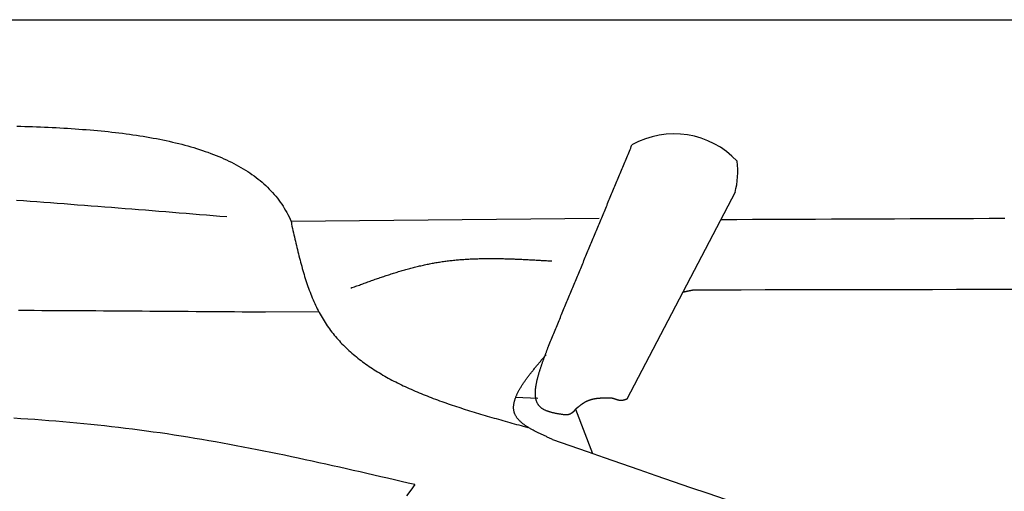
# Model space of a CAD drawing. Extents: x 715 to 7297, y 217 to 5760.
# Tile 11 of 89: x 2255 to 2921, y 2418 to 2737. Entities that reach past the tile are written whole.
import ezdxf

# ---------------------------------------------------------------- set-up
doc = ezdxf.new("R2010")
doc.units = 0
doc.layers.get('0').update_dxf_attribs({"linetype": 'CONTINUOUS'})
doc.layers.add('CAR', color=1, linetype='CONTINUOUS')

msp = doc.modelspace()

# ---------------------------------------------------------------- linework, layer by layer
msp.add_line((1171.672, 2737.271), (6251.55, 2737.271))
at = {"layer": 'CAR'}
for p, q in [((2738.886, 2620.536), (2665.727, 2480.559)), ((2646.937, 2602.808), (2438.711, 2600.838)), ((2421.304, 2539.629), (2457.303, 2540.014)), ((2605.527, 2480.974), (2590.506, 2481.678)), ((2631.034, 2473.816), (2642.447, 2443.863))]:
    msp.add_line(p, q, dxfattribs=at)
for points in [[(2253.26, 2665.23, 0), (2255.95, 2665.16, 0), (2258.63, 2665.09, 0), (2261.31, 2665, 0), (2263.98, 2664.92, 0), (2266.64, 2664.82, 0), (2269.29, 2664.72, 0), (2271.93, 2664.61, 0), (2274.56, 2664.5, 0), (2277.18, 2664.38, 0), (2279.79, 2664.25, 0), (2282.39, 2664.11, 0), (2284.98, 2663.96, 0), (2287.56, 2663.81, 0), (2290.13, 2663.65, 0), (2292.68, 2663.48, 0), (2295.23, 2663.3, 0), (2297.76, 2663.11, 0), (2300.28, 2662.92, 0), (2302.79, 2662.71, 0), (2305.28, 2662.5, 0), (2307.76, 2662.27, 0), (2310.23, 2662.04, 0), (2312.69, 2661.8, 0), (2315.13, 2661.54, 0), (2317.56, 2661.28, 0), (2319.97, 2661, 0), (2322.37, 2660.72, 0), (2324.75, 2660.42, 0), (2327.12, 2660.11, 0), (2329.47, 2659.79, 0), (2331.81, 2659.46, 0), (2334.13, 2659.12, 0), (2336.43, 2658.77, 0), (2338.72, 2658.4, 0), (2340.99, 2658.02, 0), (2343.25, 2657.63, 0), (2345.49, 2657.23, 0), (2347.71, 2656.81, 0), (2349.91, 2656.38, 0), (2352.09, 2655.94, 0), (2354.26, 2655.48, 0), (2356.4, 2655.01, 0), (2358.53, 2654.53, 0), (2360.64, 2654.03, 0), (2362.73, 2653.51, 0), (2364.8, 2652.99, 0), (2366.85, 2652.45, 0), (2368.88, 2651.89, 0), (2370.89, 2651.32, 0), (2372.88, 2650.73, 0), (2374.85, 2650.13, 0), (2376.79, 2649.51, 0), (2378.72, 2648.88, 0), (2380.62, 2648.23, 0), (2382.5, 2647.56, 0), (2384.36, 2646.88, 0), (2386.19, 2646.18, 0), (2388.01, 2645.47, 0), (2389.8, 2644.74, 0), (2391.56, 2643.99, 0), (2393.3, 2643.22, 0), (2395.02, 2642.43, 0), (2396.72, 2641.63, 0), (2398.39, 2640.81, 0), (2400.03, 2639.97, 0), (2401.65, 2639.12, 0), (2403.25, 2638.24, 0), (2404.82, 2637.35, 0), (2406.36, 2636.43, 0), (2407.88, 2635.5, 0), (2409.37, 2634.55, 0), (2410.84, 2633.58, 0), (2412.27, 2632.59, 0), (2413.68, 2631.58, 0), (2415.07, 2630.55, 0), (2416.42, 2629.5, 0), (2417.75, 2628.42, 0), (2419.05, 2627.33, 0), (2420.32, 2626.22, 0), (2421.56, 2625.08, 0), (2422.78, 2623.93, 0), (2423.96, 2622.75, 0), (2425.12, 2621.55, 0), (2426.24, 2620.33, 0), (2427.34, 2619.09, 0), (2428.4, 2617.82, 0), (2429.43, 2616.54, 0), (2430.44, 2615.23, 0), (2431.41, 2613.89, 0), (2432.35, 2612.54, 0), (2433.26, 2611.16, 0), (2434.13, 2609.76, 0), (2434.98, 2608.33, 0), (2435.79, 2606.88, 0), (2436.57, 2605.41, 0), (2437.32, 2603.91, 0), (2438.03, 2602.39, 0), (2438.71, 2600.84, 0)], [(2612.74, 2516.57, 0), (2613.18, 2517.64, 0), (2613.63, 2518.71, 0), (2614.07, 2519.78, 0), (2614.52, 2520.85, 0), (2614.96, 2521.92, 0), (2615.4, 2523, 0), (2615.85, 2524.07, 0), (2616.29, 2525.14, 0), (2616.74, 2526.21, 0), (2617.18, 2527.28, 0), (2617.63, 2528.35, 0), (2618.07, 2529.42, 0), (2618.51, 2530.49, 0), (2618.96, 2531.57, 0), (2619.4, 2532.64, 0), (2619.85, 2533.71, 0), (2620.29, 2534.78, 0), (2620.74, 2535.85, 0), (2621.18, 2536.92, 0), (2621.62, 2537.99, 0), (2622.07, 2539.07, 0), (2622.51, 2540.14, 0), (2622.96, 2541.21, 0), (2623.4, 2542.28, 0), (2623.85, 2543.35, 0), (2624.29, 2544.42, 0), (2624.73, 2545.49, 0), (2625.18, 2546.56, 0), (2625.62, 2547.64, 0), (2626.07, 2548.71, 0), (2626.51, 2549.78, 0), (2626.96, 2550.85, 0), (2627.4, 2551.92, 0), (2627.84, 2552.99, 0), (2628.29, 2554.06, 0), (2628.73, 2555.13, 0), (2629.18, 2556.21, 0), (2629.62, 2557.28, 0), (2630.07, 2558.35, 0), (2630.51, 2559.42, 0), (2630.95, 2560.49, 0), (2631.4, 2561.56, 0), (2631.84, 2562.63, 0), (2632.29, 2563.7, 0), (2632.73, 2564.78, 0), (2633.18, 2565.85, 0), (2633.62, 2566.92, 0), (2634.06, 2567.99, 0), (2634.51, 2569.06, 0), (2634.95, 2570.13, 0), (2635.4, 2571.2, 0), (2635.84, 2572.28, 0), (2636.29, 2573.35, 0), (2636.73, 2574.42, 0), (2637.17, 2575.49, 0), (2637.62, 2576.56, 0), (2638.06, 2577.63, 0), (2638.51, 2578.7, 0), (2638.95, 2579.77, 0), (2639.4, 2580.85, 0), (2639.84, 2581.92, 0), (2640.29, 2582.99, 0), (2640.73, 2584.06, 0), (2641.17, 2585.13, 0), (2641.62, 2586.2, 0), (2642.06, 2587.27, 0), (2642.51, 2588.34, 0), (2642.95, 2589.42, 0), (2643.4, 2590.49, 0), (2643.84, 2591.56, 0), (2644.28, 2592.63, 0), (2644.73, 2593.7, 0), (2645.17, 2594.77, 0), (2645.62, 2595.84, 0), (2646.06, 2596.92, 0), (2646.51, 2597.99, 0), (2646.95, 2599.06, 0), (2647.39, 2600.13, 0), (2647.84, 2601.2, 0), (2648.28, 2602.27, 0), (2648.73, 2603.34, 0), (2649.17, 2604.41, 0), (2649.62, 2605.49, 0), (2650.06, 2606.56, 0), (2650.5, 2607.63, 0), (2650.95, 2608.7, 0), (2651.39, 2609.77, 0), (2651.84, 2610.84, 0), (2652.28, 2611.91, 0), (2652.73, 2612.98, 0), (2653.17, 2614.06, 0), (2653.61, 2615.13, 0), (2654.06, 2616.2, 0), (2654.5, 2617.27, 0), (2654.95, 2618.34, 0), (2655.39, 2619.41, 0), (2655.84, 2620.48, 0), (2656.28, 2621.56, 0), (2656.72, 2622.63, 0), (2657.17, 2623.7, 0), (2657.61, 2624.77, 0), (2658.06, 2625.84, 0), (2658.5, 2626.91, 0), (2658.95, 2627.98, 0), (2659.39, 2629.05, 0), (2659.83, 2630.13, 0), (2660.28, 2631.2, 0), (2660.72, 2632.27, 0), (2661.17, 2633.34, 0), (2661.61, 2634.41, 0), (2662.06, 2635.48, 0), (2662.5, 2636.55, 0), (2662.94, 2637.62, 0), (2663.39, 2638.7, 0), (2663.83, 2639.77, 0), (2664.28, 2640.84, 0), (2664.72, 2641.91, 0), (2665.17, 2642.98, 0), (2665.61, 2644.05, 0), (2666.05, 2645.12, 0), (2666.5, 2646.2, 0), (2666.94, 2647.27, 0), (2667.39, 2648.34, 0), (2667.83, 2649.41, 0), (2668.28, 2650.48, 0), (2668.72, 2651.55, 0), (2669.16, 2652.62, 0)], [(2253.17, 2615.21, 0), (2257.75, 2614.88, 0), (2262.34, 2614.55, 0), (2266.92, 2614.22, 0), (2271.5, 2613.88, 0), (2276.08, 2613.54, 0), (2280.66, 2613.2, 0), (2285.24, 2612.85, 0), (2289.82, 2612.51, 0), (2294.41, 2612.16, 0), (2298.99, 2611.8, 0), (2303.57, 2611.45, 0), (2308.15, 2611.1, 0), (2312.73, 2610.74, 0), (2317.31, 2610.38, 0), (2321.89, 2610.02, 0), (2326.48, 2609.65, 0), (2331.06, 2609.29, 0), (2335.64, 2608.92, 0), (2340.22, 2608.56, 0), (2344.8, 2608.19, 0), (2349.38, 2607.82, 0), (2353.96, 2607.45, 0), (2358.55, 2607.08, 0), (2363.13, 2606.71, 0), (2367.71, 2606.33, 0), (2372.29, 2605.96, 0), (2376.87, 2605.59, 0), (2381.45, 2605.21, 0), (2386.03, 2604.84, 0), (2390.62, 2604.46, 0), (2395.2, 2604.09, 0)], [(2729.29, 2602.17, 0), (2739.96, 2602.22, 0), (2750.63, 2602.27, 0), (2761.3, 2602.31, 0), (2771.97, 2602.36, 0), (2782.64, 2602.4, 0), (2793.3, 2602.45, 0), (2803.97, 2602.49, 0), (2814.64, 2602.54, 0), (2825.31, 2602.58, 0), (2835.98, 2602.63, 0), (2846.65, 2602.67, 0), (2857.32, 2602.71, 0), (2867.99, 2602.76, 0), (2878.66, 2602.8, 0), (2889.33, 2602.84, 0), (2900, 2602.88, 0), (2910.67, 2602.92, 0), (2921.34, 2602.97, 0)], [(2438.71, 2600.84, 0), (2438.71, 2600.83, 0), (2438.72, 2600.82, 0), (2438.72, 2600.8, 0), (2438.72, 2600.79, 0), (2438.73, 2600.78, 0), (2438.73, 2600.77, 0), (2438.73, 2600.76, 0), (2438.74, 2600.75, 0), (2438.74, 2600.73, 0), (2438.74, 2600.72, 0), (2438.75, 2600.71, 0), (2438.75, 2600.7, 0), (2438.75, 2600.69, 0), (2438.76, 2600.68, 0), (2438.76, 2600.67, 0), (2438.76, 2600.65, 0), (2438.77, 2600.64, 0), (2438.77, 2600.63, 0), (2438.77, 2600.62, 0), (2438.78, 2600.61, 0), (2438.78, 2600.6, 0), (2438.78, 2600.59, 0), (2438.79, 2600.57, 0), (2438.79, 2600.56, 0), (2438.79, 2600.55, 0), (2438.8, 2600.54, 0), (2438.8, 2600.53, 0), (2438.8, 2600.52, 0), (2438.81, 2600.5, 0), (2438.81, 2600.49, 0), (2438.81, 2600.48, 0), (2438.82, 2600.47, 0), (2438.82, 2600.46, 0), (2438.82, 2600.45, 0), (2438.82, 2600.44, 0), (2438.83, 2600.42, 0), (2438.83, 2600.41, 0), (2438.83, 2600.4, 0), (2438.84, 2600.39, 0), (2438.84, 2600.38, 0), (2438.84, 2600.37, 0), (2438.85, 2600.35, 0), (2438.85, 2600.34, 0), (2438.85, 2600.33, 0), (2438.85, 2600.32, 0), (2438.86, 2600.31, 0), (2438.86, 2600.3, 0), (2438.86, 2600.29, 0), (2438.86, 2600.27, 0), (2438.87, 2600.26, 0), (2438.87, 2600.25, 0), (2438.87, 2600.24, 0), (2438.87, 2600.23, 0), (2438.88, 2600.22, 0), (2438.88, 2600.2, 0), (2438.88, 2600.19, 0), (2438.88, 2600.18, 0), (2438.89, 2600.17, 0), (2438.89, 2600.16, 0), (2438.89, 2600.15, 0), (2438.89, 2600.13, 0), (2438.9, 2600.12, 0), (2438.9, 2600.11, 0), (2438.9, 2600.1, 0), (2438.9, 2600.09, 0), (2438.9, 2600.08, 0), (2438.91, 2600.06, 0), (2438.91, 2600.05, 0), (2438.91, 2600.04, 0), (2438.91, 2600.03, 0), (2438.91, 2600.02, 0), (2438.92, 2600.01, 0), (2438.92, 2599.99, 0), (2438.92, 2599.98, 0), (2438.92, 2599.97, 0), (2438.92, 2599.96, 0), (2438.92, 2599.95, 0), (2438.93, 2599.93, 0), (2438.93, 2599.92, 0), (2438.93, 2599.91, 0), (2438.93, 2599.9, 0), (2438.93, 2599.89, 0), (2438.93, 2599.88, 0), (2438.94, 2599.86, 0), (2438.94, 2599.85, 0), (2438.94, 2599.84, 0), (2438.94, 2599.83, 0), (2438.94, 2599.82, 0), (2438.94, 2599.81, 0), (2438.94, 2599.79, 0), (2438.95, 2599.78, 0), (2438.95, 2599.77, 0), (2438.95, 2599.76, 0), (2438.95, 2599.75, 0), (2438.95, 2599.73, 0), (2438.95, 2599.72, 0), (2438.95, 2599.71, 0), (2438.95, 2599.7, 0), (2438.96, 2599.69, 0), (2438.96, 2599.67, 0), (2438.96, 2599.66, 0), (2438.96, 2599.65, 0), (2438.96, 2599.64, 0), (2438.96, 2599.63, 0), (2438.96, 2599.62, 0), (2438.96, 2599.6, 0), (2438.96, 2599.59, 0), (2438.96, 2599.58, 0), (2438.97, 2599.57, 0), (2438.97, 2599.56, 0), (2438.97, 2599.54, 0), (2438.97, 2599.53, 0), (2438.97, 2599.52, 0), (2438.97, 2599.51, 0), (2438.97, 2599.5, 0), (2438.97, 2599.48, 0), (2438.97, 2599.47, 0), (2438.97, 2599.46, 0), (2438.97, 2599.45, 0), (2438.97, 2599.44, 0), (2438.98, 2599.42, 0), (2438.98, 2599.41, 0), (2438.98, 2599.4, 0), (2438.98, 2599.39, 0), (2438.98, 2599.38, 0), (2438.98, 2599.36, 0), (2438.98, 2599.35, 0), (2438.98, 2599.34, 0), (2438.98, 2599.33, 0), (2438.98, 2599.32, 0), (2438.98, 2599.31, 0), (2438.98, 2599.29, 0), (2438.98, 2599.28, 0), (2438.98, 2599.27, 0), (2438.98, 2599.26, 0), (2438.98, 2599.25, 0), (2438.99, 2599.23, 0), (2438.99, 2599.22, 0), (2438.99, 2599.21, 0), (2438.99, 2599.2, 0), (2438.99, 2599.19, 0), (2438.99, 2599.17, 0), (2438.99, 2599.16, 0), (2438.99, 2599.15, 0), (2438.99, 2599.14, 0), (2438.99, 2599.13, 0), (2438.99, 2599.11, 0), (2438.99, 2599.1, 0), (2438.99, 2599.09, 0), (2438.99, 2599.08, 0), (2438.99, 2599.07, 0), (2438.99, 2599.05, 0), (2438.99, 2599.04, 0), (2438.99, 2599.03, 0), (2438.99, 2599.02, 0), (2438.99, 2599.01, 0), (2438.99, 2598.99, 0), (2439, 2598.98, 0), (2439, 2598.97, 0)], [(2439, 2598.97, 0), (2439.32, 2597.53, 0), (2439.64, 2596.09, 0), (2439.96, 2594.65, 0), (2440.29, 2593.21, 0), (2440.61, 2591.77, 0), (2440.94, 2590.33, 0), (2441.27, 2588.89, 0), (2441.6, 2587.46, 0), (2441.94, 2586.03, 0), (2442.27, 2584.6, 0), (2442.61, 2583.17, 0), (2442.96, 2581.74, 0), (2443.3, 2580.32, 0), (2443.65, 2578.91, 0), (2444.01, 2577.49, 0), (2444.37, 2576.08, 0), (2444.74, 2574.68, 0), (2445.11, 2573.28, 0), (2445.48, 2571.88, 0), (2445.87, 2570.49, 0), (2446.25, 2569.1, 0), (2446.65, 2567.72, 0), (2447.05, 2566.35, 0), (2447.46, 2564.98, 0), (2447.88, 2563.62, 0), (2448.3, 2562.26, 0), (2448.74, 2560.92, 0), (2449.18, 2559.57, 0), (2449.63, 2558.24, 0), (2450.09, 2556.92, 0), (2450.56, 2555.6, 0), (2451.04, 2554.29, 0), (2451.53, 2552.99, 0), (2452.03, 2551.7, 0), (2452.54, 2550.41, 0), (2453.06, 2549.14, 0), (2453.59, 2547.88, 0), (2454.14, 2546.62, 0), (2454.69, 2545.38, 0), (2455.26, 2544.14, 0), (2455.84, 2542.92, 0), (2456.44, 2541.71, 0), (2457.05, 2540.51, 0), (2457.67, 2539.32, 0), (2458.3, 2538.14, 0), (2458.95, 2536.98, 0), (2459.62, 2535.82, 0), (2460.3, 2534.68, 0), (2460.99, 2533.56, 0), (2461.7, 2532.44, 0), (2462.42, 2531.34, 0), (2463.16, 2530.25, 0), (2463.91, 2529.17, 0), (2464.68, 2528.11, 0), (2465.46, 2527.05, 0), (2466.26, 2526.01, 0), (2467.07, 2524.98, 0), (2467.89, 2523.96, 0), (2468.73, 2522.96, 0), (2469.58, 2521.96, 0), (2470.45, 2520.98, 0), (2471.33, 2520.01, 0), (2472.22, 2519.05, 0), (2473.12, 2518.1, 0), (2474.04, 2517.16, 0), (2474.97, 2516.23, 0), (2475.91, 2515.32, 0), (2476.87, 2514.41, 0), (2477.84, 2513.52, 0), (2478.82, 2512.63, 0), (2479.81, 2511.76, 0), (2480.82, 2510.89, 0), (2481.83, 2510.04, 0), (2482.86, 2509.19, 0), (2483.9, 2508.36, 0), (2484.95, 2507.53, 0), (2486.02, 2506.72, 0), (2487.09, 2505.91, 0), (2488.18, 2505.11, 0), (2489.27, 2504.33, 0), (2490.38, 2503.55, 0), (2491.5, 2502.78, 0), (2492.62, 2502.02, 0), (2493.76, 2501.27, 0), (2494.91, 2500.52, 0), (2496.07, 2499.79, 0), (2497.24, 2499.06, 0), (2498.42, 2498.35, 0), (2499.61, 2497.64, 0), (2500.8, 2496.94, 0), (2502.01, 2496.24, 0), (2503.23, 2495.56, 0), (2504.45, 2494.88, 0), (2505.69, 2494.21, 0), (2506.93, 2493.55, 0), (2508.18, 2492.89, 0), (2509.44, 2492.24, 0), (2510.71, 2491.6, 0), (2511.99, 2490.97, 0), (2513.28, 2490.34, 0), (2514.57, 2489.72, 0), (2515.87, 2489.11, 0), (2517.18, 2488.5, 0), (2518.5, 2487.9, 0), (2519.83, 2487.31, 0), (2521.16, 2486.72, 0), (2522.5, 2486.14, 0), (2523.84, 2485.56, 0), (2525.2, 2484.99, 0), (2526.56, 2484.43, 0), (2527.92, 2483.87, 0), (2529.3, 2483.32, 0), (2530.68, 2482.77, 0), (2532.06, 2482.23, 0), (2533.46, 2481.69, 0), (2534.86, 2481.16, 0), (2536.26, 2480.63, 0), (2537.67, 2480.11, 0), (2539.09, 2479.59, 0), (2540.51, 2479.08, 0), (2541.93, 2478.57, 0), (2543.36, 2478.07, 0), (2544.8, 2477.57, 0), (2546.24, 2477.08, 0), (2547.69, 2476.58, 0), (2549.14, 2476.1, 0), (2550.6, 2475.61, 0), (2552.06, 2475.13, 0), (2553.52, 2474.66, 0), (2554.99, 2474.18, 0), (2556.46, 2473.72, 0), (2557.94, 2473.25, 0), (2559.42, 2472.79, 0), (2560.9, 2472.33, 0), (2562.39, 2471.87, 0), (2563.88, 2471.42, 0), (2565.37, 2470.96, 0), (2566.86, 2470.51, 0), (2568.36, 2470.07, 0), (2569.87, 2469.62, 0), (2571.37, 2469.18, 0), (2572.88, 2468.74, 0), (2574.39, 2468.3, 0), (2575.9, 2467.87, 0), (2577.41, 2467.43, 0), (2578.93, 2467, 0), (2580.44, 2466.57, 0), (2581.96, 2466.14, 0), (2583.48, 2465.71, 0), (2585, 2465.28, 0), (2586.53, 2464.86, 0), (2588.05, 2464.43, 0), (2589.57, 2464.01, 0), (2591.1, 2463.58, 0), (2592.63, 2463.16, 0), (2594.15, 2462.73, 0), (2595.68, 2462.31, 0), (2597.21, 2461.89, 0), (2598.73, 2461.47, 0)], [(2479.07, 2555.72, 0), (2479.89, 2556.03, 0), (2480.72, 2556.33, 0), (2481.54, 2556.63, 0), (2482.37, 2556.93, 0), (2483.19, 2557.23, 0), (2484.02, 2557.53, 0), (2484.85, 2557.83, 0), (2485.67, 2558.13, 0), (2486.5, 2558.43, 0), (2487.32, 2558.73, 0), (2488.15, 2559.03, 0), (2488.98, 2559.33, 0), (2489.8, 2559.63, 0), (2490.63, 2559.92, 0), (2491.45, 2560.22, 0), (2492.28, 2560.51, 0), (2493.11, 2560.8, 0), (2493.93, 2561.1, 0), (2494.76, 2561.39, 0), (2495.59, 2561.68, 0), (2496.42, 2561.96, 0), (2497.24, 2562.25, 0), (2498.07, 2562.54, 0), (2498.9, 2562.82, 0), (2499.73, 2563.1, 0), (2500.56, 2563.38, 0), (2501.39, 2563.66, 0), (2502.22, 2563.94, 0), (2503.05, 2564.21, 0), (2503.88, 2564.49, 0), (2504.71, 2564.76, 0), (2505.54, 2565.03, 0), (2506.37, 2565.29, 0), (2507.2, 2565.56, 0), (2508.03, 2565.82, 0), (2508.86, 2566.08, 0), (2509.69, 2566.34, 0), (2510.53, 2566.6, 0), (2511.36, 2566.85, 0), (2512.19, 2567.1, 0), (2513.03, 2567.35, 0), (2513.86, 2567.59, 0), (2514.7, 2567.83, 0), (2515.53, 2568.07, 0), (2516.37, 2568.31, 0), (2517.2, 2568.54, 0), (2518.04, 2568.77, 0), (2518.88, 2569, 0), (2519.71, 2569.23, 0), (2520.55, 2569.45, 0), (2521.39, 2569.67, 0), (2522.23, 2569.88, 0), (2523.07, 2570.09, 0), (2523.91, 2570.3, 0), (2524.75, 2570.5, 0), (2525.59, 2570.7, 0), (2526.43, 2570.9, 0), (2527.28, 2571.09, 0), (2528.12, 2571.28, 0), (2528.96, 2571.47, 0), (2529.81, 2571.65, 0), (2530.65, 2571.83, 0), (2531.5, 2572, 0), (2532.34, 2572.17, 0), (2533.19, 2572.33, 0), (2534.04, 2572.49, 0), (2534.88, 2572.65, 0), (2535.73, 2572.8, 0), (2536.58, 2572.95, 0), (2537.43, 2573.09, 0), (2538.28, 2573.23, 0), (2539.14, 2573.37, 0), (2539.99, 2573.5, 0), (2540.84, 2573.62, 0), (2541.69, 2573.74, 0), (2542.55, 2573.86, 0), (2543.4, 2573.97, 0), (2544.26, 2574.08, 0), (2545.11, 2574.19, 0), (2545.97, 2574.29, 0), (2546.83, 2574.39, 0), (2547.69, 2574.48, 0), (2548.54, 2574.57, 0), (2549.4, 2574.66, 0), (2550.26, 2574.74, 0), (2551.12, 2574.82, 0), (2551.98, 2574.89, 0), (2552.85, 2574.97, 0), (2553.71, 2575.03, 0), (2554.57, 2575.1, 0), (2555.43, 2575.16, 0), (2556.3, 2575.22, 0), (2557.16, 2575.27, 0), (2558.02, 2575.33, 0), (2558.89, 2575.37, 0), (2559.76, 2575.42, 0), (2560.62, 2575.46, 0), (2561.49, 2575.5, 0), (2562.35, 2575.54, 0), (2563.22, 2575.57, 0), (2564.09, 2575.6, 0), (2564.96, 2575.63, 0), (2565.83, 2575.65, 0), (2566.7, 2575.68, 0), (2567.56, 2575.69, 0), (2568.43, 2575.71, 0), (2569.3, 2575.73, 0), (2570.18, 2575.74, 0), (2571.05, 2575.75, 0), (2571.92, 2575.75, 0), (2572.79, 2575.76, 0), (2573.66, 2575.76, 0), (2574.53, 2575.76, 0), (2575.41, 2575.76, 0), (2576.28, 2575.75, 0), (2577.15, 2575.74, 0), (2578.03, 2575.73, 0), (2578.9, 2575.72, 0), (2579.78, 2575.71, 0), (2580.65, 2575.69, 0), (2581.53, 2575.68, 0), (2582.4, 2575.66, 0), (2583.28, 2575.64, 0), (2584.15, 2575.61, 0), (2585.03, 2575.59, 0), (2585.91, 2575.56, 0), (2586.78, 2575.54, 0), (2587.66, 2575.51, 0), (2588.54, 2575.48, 0), (2589.42, 2575.44, 0), (2590.29, 2575.41, 0), (2591.17, 2575.38, 0), (2592.05, 2575.34, 0), (2592.93, 2575.3, 0), (2593.81, 2575.26, 0), (2594.69, 2575.22, 0), (2595.56, 2575.18, 0), (2596.44, 2575.14, 0), (2597.32, 2575.1, 0), (2598.2, 2575.05, 0), (2599.08, 2575.01, 0), (2599.96, 2574.96, 0), (2600.84, 2574.91, 0), (2601.72, 2574.87, 0), (2602.6, 2574.82, 0), (2603.48, 2574.77, 0), (2604.36, 2574.72, 0), (2605.24, 2574.67, 0), (2606.12, 2574.62, 0), (2607, 2574.57, 0), (2607.88, 2574.51, 0), (2608.76, 2574.46, 0), (2609.65, 2574.41, 0), (2610.53, 2574.36, 0), (2611.41, 2574.3, 0), (2612.29, 2574.25, 0), (2613.17, 2574.2, 0), (2614.05, 2574.14, 0), (2614.93, 2574.09, 0)], [(2710.66, 2554.35, 0), (2710.61, 2554.34, 0), (2710.55, 2554.33, 0), (2710.5, 2554.32, 0), (2710.45, 2554.31, 0), (2710.4, 2554.3, 0), (2710.35, 2554.29, 0), (2710.29, 2554.28, 0), (2710.24, 2554.26, 0), (2710.19, 2554.25, 0), (2710.14, 2554.24, 0), (2710.09, 2554.23, 0), (2710.03, 2554.22, 0), (2709.98, 2554.21, 0), (2709.93, 2554.2, 0), (2709.88, 2554.19, 0), (2709.83, 2554.18, 0), (2709.77, 2554.17, 0), (2709.72, 2554.16, 0), (2709.67, 2554.15, 0), (2709.62, 2554.14, 0), (2709.57, 2554.12, 0), (2709.51, 2554.11, 0), (2709.46, 2554.1, 0), (2709.41, 2554.09, 0), (2709.36, 2554.08, 0), (2709.31, 2554.07, 0), (2709.26, 2554.06, 0), (2709.2, 2554.05, 0), (2709.15, 2554.04, 0), (2709.1, 2554.03, 0), (2709.05, 2554.02, 0), (2709, 2554.01, 0), (2708.94, 2553.99, 0), (2708.89, 2553.98, 0), (2708.84, 2553.97, 0), (2708.79, 2553.96, 0), (2708.74, 2553.95, 0), (2708.68, 2553.94, 0), (2708.63, 2553.93, 0), (2708.58, 2553.92, 0), (2708.53, 2553.91, 0), (2708.48, 2553.9, 0), (2708.42, 2553.89, 0), (2708.37, 2553.88, 0), (2708.32, 2553.87, 0), (2708.27, 2553.85, 0), (2708.22, 2553.84, 0), (2708.16, 2553.83, 0), (2708.11, 2553.82, 0), (2708.06, 2553.81, 0), (2708.01, 2553.8, 0), (2707.96, 2553.79, 0), (2707.9, 2553.78, 0), (2707.85, 2553.77, 0), (2707.8, 2553.76, 0), (2707.75, 2553.75, 0), (2707.7, 2553.74, 0), (2707.64, 2553.73, 0), (2707.59, 2553.71, 0), (2707.54, 2553.7, 0), (2707.49, 2553.69, 0), (2707.44, 2553.68, 0), (2707.38, 2553.67, 0), (2707.33, 2553.66, 0), (2707.28, 2553.65, 0), (2707.23, 2553.64, 0), (2707.18, 2553.63, 0), (2707.12, 2553.62, 0), (2707.07, 2553.61, 0), (2707.02, 2553.6, 0), (2706.97, 2553.58, 0), (2706.92, 2553.57, 0), (2706.86, 2553.56, 0), (2706.81, 2553.55, 0), (2706.76, 2553.54, 0), (2706.71, 2553.53, 0), (2706.66, 2553.52, 0), (2706.6, 2553.51, 0), (2706.55, 2553.5, 0), (2706.5, 2553.49, 0), (2706.45, 2553.48, 0), (2706.4, 2553.47, 0), (2706.34, 2553.45, 0), (2706.29, 2553.44, 0), (2706.24, 2553.43, 0), (2706.19, 2553.42, 0), (2706.14, 2553.41, 0), (2706.08, 2553.4, 0), (2706.03, 2553.39, 0), (2705.98, 2553.38, 0), (2705.93, 2553.37, 0), (2705.88, 2553.36, 0), (2705.83, 2553.35, 0), (2705.77, 2553.34, 0), (2705.72, 2553.32, 0), (2705.67, 2553.31, 0), (2705.62, 2553.3, 0), (2705.57, 2553.29, 0), (2705.51, 2553.28, 0), (2705.46, 2553.27, 0), (2705.41, 2553.26, 0), (2705.36, 2553.25, 0), (2705.31, 2553.24, 0), (2705.25, 2553.23, 0), (2705.2, 2553.22, 0), (2705.15, 2553.21, 0), (2705.1, 2553.19, 0), (2705.05, 2553.18, 0), (2704.99, 2553.17, 0), (2704.94, 2553.16, 0), (2704.89, 2553.15, 0), (2704.84, 2553.14, 0), (2704.79, 2553.13, 0), (2704.73, 2553.12, 0), (2704.68, 2553.11, 0), (2704.63, 2553.1, 0), (2704.58, 2553.09, 0), (2704.53, 2553.07, 0), (2704.47, 2553.06, 0), (2704.42, 2553.05, 0), (2704.37, 2553.04, 0), (2704.32, 2553.03, 0), (2704.27, 2553.02, 0), (2704.22, 2553.01, 0), (2704.16, 2553, 0), (2704.11, 2552.99, 0), (2704.06, 2552.98, 0)], [(2937.02, 2554.73, 0), (2920.85, 2554.72, 0), (2904.68, 2554.7, 0), (2888.51, 2554.68, 0), (2872.35, 2554.65, 0), (2856.18, 2554.63, 0), (2840.01, 2554.6, 0), (2823.84, 2554.57, 0), (2807.67, 2554.54, 0), (2791.5, 2554.51, 0), (2775.33, 2554.48, 0), (2759.17, 2554.45, 0), (2743, 2554.42, 0), (2726.83, 2554.38, 0), (2710.66, 2554.35, 0)], [(2254.5, 2540.76, 0), (2259.72, 2540.73, 0), (2264.95, 2540.71, 0), (2270.17, 2540.69, 0), (2275.39, 2540.66, 0), (2280.62, 2540.63, 0), (2285.84, 2540.6, 0), (2291.06, 2540.58, 0), (2296.27, 2540.55, 0), (2301.49, 2540.51, 0), (2306.71, 2540.48, 0), (2311.92, 2540.45, 0), (2317.14, 2540.42, 0), (2322.35, 2540.38, 0), (2327.56, 2540.35, 0), (2332.78, 2540.31, 0), (2337.99, 2540.27, 0), (2343.2, 2540.24, 0), (2348.41, 2540.2, 0), (2353.62, 2540.16, 0), (2358.83, 2540.12, 0), (2364.03, 2540.08, 0), (2369.24, 2540.04, 0), (2374.45, 2540, 0), (2379.66, 2539.96, 0), (2384.86, 2539.92, 0), (2390.07, 2539.88, 0), (2395.28, 2539.84, 0), (2400.48, 2539.8, 0), (2405.69, 2539.75, 0), (2410.89, 2539.71, 0), (2416.1, 2539.67, 0), (2421.3, 2539.63, 0)], [(2624.05, 2469.92, 0), (2623.63, 2469.99, 0), (2623.21, 2470.05, 0), (2622.79, 2470.12, 0), (2622.36, 2470.18, 0), (2621.94, 2470.24, 0), (2621.52, 2470.31, 0), (2621.1, 2470.38, 0), (2620.68, 2470.44, 0), (2620.27, 2470.51, 0), (2619.85, 2470.58, 0), (2619.44, 2470.65, 0), (2619.03, 2470.73, 0), (2618.62, 2470.8, 0), (2618.21, 2470.88, 0), (2617.81, 2470.95, 0), (2617.41, 2471.03, 0), (2617.01, 2471.11, 0), (2616.61, 2471.2, 0), (2616.22, 2471.28, 0), (2615.83, 2471.37, 0), (2615.44, 2471.46, 0), (2615.06, 2471.56, 0), (2614.69, 2471.65, 0), (2614.31, 2471.75, 0), (2613.94, 2471.85, 0), (2613.58, 2471.96, 0), (2613.22, 2472.07, 0), (2612.86, 2472.18, 0), (2612.51, 2472.3, 0), (2612.17, 2472.42, 0), (2611.83, 2472.54, 0), (2611.49, 2472.67, 0), (2611.16, 2472.8, 0), (2610.84, 2472.94, 0), (2610.52, 2473.08, 0), (2610.21, 2473.22, 0), (2609.91, 2473.37, 0), (2609.61, 2473.53, 0), (2609.32, 2473.69, 0), (2609.04, 2473.85, 0), (2608.76, 2474.02, 0), (2608.49, 2474.2, 0), (2608.23, 2474.38, 0), (2607.98, 2474.56, 0), (2607.73, 2474.75, 0), (2607.49, 2474.95, 0), (2607.26, 2475.16, 0), (2607.04, 2475.36, 0), (2606.83, 2475.58, 0), (2606.62, 2475.8, 0), (2606.43, 2476.03, 0), (2606.24, 2476.26, 0), (2606.06, 2476.5, 0), (2605.89, 2476.75, 0), (2605.72, 2477, 0), (2605.57, 2477.25, 0), (2605.42, 2477.51, 0), (2605.28, 2477.78, 0), (2605.14, 2478.05, 0), (2605.01, 2478.32, 0), (2604.89, 2478.61, 0), (2604.78, 2478.89, 0), (2604.68, 2479.18, 0), (2604.58, 2479.48, 0), (2604.49, 2479.78, 0), (2604.4, 2480.08, 0), (2604.32, 2480.39, 0), (2604.25, 2480.71, 0), (2604.19, 2481.03, 0), (2604.13, 2481.35, 0), (2604.08, 2481.68, 0), (2604.03, 2482.01, 0), (2603.99, 2482.34, 0), (2603.95, 2482.68, 0), (2603.93, 2483.02, 0), (2603.9, 2483.37, 0), (2603.89, 2483.72, 0), (2603.88, 2484.07, 0), (2603.87, 2484.43, 0), (2603.87, 2484.79, 0), (2603.87, 2485.15, 0), (2603.89, 2485.52, 0), (2603.9, 2485.89, 0), (2603.92, 2486.26, 0), (2603.95, 2486.64, 0), (2603.98, 2487.02, 0), (2604.01, 2487.4, 0), (2604.05, 2487.78, 0), (2604.09, 2488.17, 0), (2604.14, 2488.56, 0), (2604.2, 2488.95, 0), (2604.25, 2489.34, 0), (2604.31, 2489.74, 0), (2604.38, 2490.14, 0), (2604.45, 2490.54, 0), (2604.52, 2490.94, 0), (2604.6, 2491.35, 0), (2604.68, 2491.75, 0), (2604.76, 2492.16, 0), (2604.85, 2492.57, 0), (2604.94, 2492.98, 0), (2605.04, 2493.39, 0), (2605.14, 2493.81, 0), (2605.24, 2494.22, 0), (2605.34, 2494.64, 0), (2605.45, 2495.06, 0), (2605.56, 2495.48, 0), (2605.67, 2495.9, 0), (2605.78, 2496.32, 0), (2605.9, 2496.74, 0), (2606.02, 2497.16, 0), (2606.14, 2497.58, 0), (2606.27, 2498.01, 0), (2606.39, 2498.43, 0), (2606.52, 2498.85, 0), (2606.65, 2499.28, 0), (2606.78, 2499.7, 0), (2606.92, 2500.13, 0), (2607.05, 2500.55, 0), (2607.19, 2500.98, 0), (2607.33, 2501.4, 0), (2607.47, 2501.83, 0), (2607.61, 2502.25, 0), (2607.75, 2502.67, 0), (2607.9, 2503.1, 0), (2608.04, 2503.52, 0), (2608.19, 2503.94, 0), (2608.33, 2504.36, 0), (2608.48, 2504.78, 0), (2608.63, 2505.2, 0), (2608.78, 2505.62, 0), (2608.93, 2506.04, 0), (2609.07, 2506.45, 0), (2609.22, 2506.87, 0), (2609.37, 2507.28, 0), (2609.52, 2507.69, 0), (2609.67, 2508.1, 0), (2609.82, 2508.51, 0), (2609.97, 2508.92, 0), (2610.12, 2509.32, 0), (2610.27, 2509.73, 0), (2610.41, 2510.13, 0), (2610.56, 2510.53, 0), (2610.71, 2510.93, 0), (2610.85, 2511.32, 0), (2610.99, 2511.71, 0), (2611.14, 2512.1, 0), (2611.28, 2512.49, 0), (2611.42, 2512.88, 0), (2611.56, 2513.26, 0), (2611.7, 2513.64, 0), (2611.83, 2514.02, 0), (2611.97, 2514.39, 0), (2612.1, 2514.76, 0), (2612.23, 2515.13, 0), (2612.36, 2515.49, 0), (2612.49, 2515.85, 0), (2612.62, 2516.21, 0), (2612.74, 2516.57, 0)], [(2615.51, 2453.41, 0), (2614.98, 2453.64, 0), (2614.46, 2453.87, 0), (2613.94, 2454.1, 0), (2613.42, 2454.33, 0), (2612.9, 2454.57, 0), (2612.38, 2454.8, 0), (2611.86, 2455.03, 0), (2611.35, 2455.26, 0), (2610.83, 2455.49, 0), (2610.32, 2455.73, 0), (2609.8, 2455.96, 0), (2609.29, 2456.19, 0), (2608.79, 2456.43, 0), (2608.28, 2456.66, 0), (2607.78, 2456.9, 0), (2607.28, 2457.14, 0), (2606.78, 2457.37, 0), (2606.29, 2457.61, 0), (2605.8, 2457.85, 0), (2605.31, 2458.09, 0), (2604.83, 2458.33, 0), (2604.35, 2458.58, 0), (2603.87, 2458.82, 0), (2603.4, 2459.06, 0), (2602.93, 2459.31, 0), (2602.47, 2459.55, 0), (2602.01, 2459.8, 0), (2601.56, 2460.05, 0), (2601.11, 2460.3, 0), (2600.67, 2460.55, 0), (2600.23, 2460.81, 0), (2599.8, 2461.06, 0), (2599.38, 2461.32, 0), (2598.96, 2461.58, 0), (2598.55, 2461.83, 0), (2598.14, 2462.1, 0), (2597.74, 2462.36, 0), (2597.35, 2462.62, 0), (2596.96, 2462.89, 0), (2596.58, 2463.16, 0), (2596.21, 2463.43, 0), (2595.85, 2463.7, 0), (2595.49, 2463.97, 0), (2595.14, 2464.25, 0), (2594.8, 2464.53, 0), (2594.47, 2464.81, 0), (2594.15, 2465.09, 0), (2593.83, 2465.38, 0), (2593.53, 2465.67, 0), (2593.23, 2465.96, 0), (2592.94, 2466.25, 0), (2592.66, 2466.54, 0), (2592.39, 2466.84, 0), (2592.13, 2467.14, 0), (2591.88, 2467.44, 0), (2591.64, 2467.75, 0), (2591.42, 2468.05, 0), (2591.2, 2468.36, 0), (2590.99, 2468.68, 0), (2590.79, 2468.99, 0), (2590.61, 2469.31, 0), (2590.43, 2469.63, 0), (2590.27, 2469.96, 0), (2590.12, 2470.28, 0), (2589.97, 2470.62, 0), (2589.85, 2470.95, 0), (2589.73, 2471.29, 0), (2589.62, 2471.63, 0), (2589.53, 2471.97, 0), (2589.44, 2472.31, 0), (2589.37, 2472.66, 0), (2589.31, 2473.01, 0), (2589.25, 2473.37, 0), (2589.21, 2473.72, 0), (2589.18, 2474.08, 0), (2589.16, 2474.44, 0), (2589.15, 2474.81, 0), (2589.15, 2475.18, 0), (2589.16, 2475.55, 0), (2589.18, 2475.92, 0), (2589.2, 2476.29, 0), (2589.24, 2476.67, 0), (2589.29, 2477.05, 0), (2589.35, 2477.43, 0), (2589.41, 2477.82, 0), (2589.49, 2478.2, 0), (2589.57, 2478.59, 0), (2589.66, 2478.98, 0), (2589.76, 2479.38, 0), (2589.87, 2479.77, 0), (2589.99, 2480.17, 0), (2590.12, 2480.57, 0), (2590.25, 2480.97, 0), (2590.4, 2481.38, 0), (2590.55, 2481.79, 0), (2590.71, 2482.2, 0), (2590.87, 2482.61, 0), (2591.04, 2483.02, 0), (2591.23, 2483.43, 0), (2591.41, 2483.85, 0), (2591.61, 2484.27, 0), (2591.81, 2484.69, 0), (2592.02, 2485.11, 0), (2592.24, 2485.54, 0), (2592.46, 2485.96, 0), (2592.69, 2486.39, 0), (2592.93, 2486.82, 0), (2593.17, 2487.25, 0), (2593.42, 2487.68, 0), (2593.67, 2488.11, 0), (2593.93, 2488.55, 0), (2594.2, 2488.99, 0), (2594.47, 2489.43, 0), (2594.75, 2489.87, 0), (2595.04, 2490.31, 0), (2595.32, 2490.75, 0), (2595.62, 2491.19, 0), (2595.92, 2491.64, 0), (2596.22, 2492.09, 0), (2596.53, 2492.54, 0), (2596.85, 2492.99, 0), (2597.16, 2493.44, 0), (2597.49, 2493.89, 0), (2597.81, 2494.34, 0), (2598.15, 2494.79, 0), (2598.48, 2495.25, 0), (2598.82, 2495.71, 0), (2599.17, 2496.16, 0), (2599.51, 2496.62, 0), (2599.87, 2497.08, 0), (2600.22, 2497.54, 0), (2600.58, 2498, 0), (2600.94, 2498.46, 0), (2601.3, 2498.93, 0), (2601.67, 2499.39, 0), (2602.04, 2499.85, 0), (2602.42, 2500.32, 0), (2602.79, 2500.79, 0), (2603.17, 2501.25, 0), (2603.55, 2501.72, 0), (2603.94, 2502.19, 0), (2604.32, 2502.65, 0), (2604.71, 2503.12, 0), (2605.1, 2503.59, 0), (2605.49, 2504.06, 0), (2605.88, 2504.53, 0), (2606.28, 2505, 0), (2606.67, 2505.47, 0), (2607.07, 2505.95, 0), (2607.47, 2506.42, 0), (2607.87, 2506.89, 0), (2608.27, 2507.36, 0), (2608.67, 2507.83, 0), (2609.08, 2508.31, 0), (2609.48, 2508.78, 0), (2609.88, 2509.25, 0), (2610.29, 2509.72, 0), (2610.69, 2510.2, 0), (2611.1, 2510.67, 0)], [(2653.57, 2481.36, 0), (2653.41, 2481.35, 0), (2653.25, 2481.35, 0), (2653.09, 2481.35, 0), (2652.93, 2481.35, 0), (2652.77, 2481.35, 0), (2652.61, 2481.35, 0), (2652.45, 2481.34, 0), (2652.29, 2481.34, 0), (2652.13, 2481.34, 0), (2651.97, 2481.34, 0), (2651.81, 2481.34, 0), (2651.65, 2481.33, 0), (2651.49, 2481.33, 0), (2651.33, 2481.33, 0), (2651.17, 2481.33, 0), (2651.01, 2481.32, 0), (2650.85, 2481.32, 0), (2650.7, 2481.32, 0), (2650.54, 2481.31, 0), (2650.38, 2481.31, 0), (2650.22, 2481.3, 0), (2650.06, 2481.3, 0), (2649.9, 2481.3, 0), (2649.74, 2481.29, 0), (2649.59, 2481.28, 0), (2649.43, 2481.28, 0), (2649.27, 2481.27, 0), (2649.11, 2481.27, 0), (2648.95, 2481.26, 0), (2648.8, 2481.25, 0), (2648.64, 2481.25, 0), (2648.48, 2481.24, 0), (2648.32, 2481.23, 0), (2648.17, 2481.22, 0), (2648.01, 2481.21, 0), (2647.85, 2481.2, 0), (2647.7, 2481.19, 0), (2647.54, 2481.18, 0), (2647.39, 2481.17, 0), (2647.23, 2481.16, 0), (2647.07, 2481.15, 0), (2646.92, 2481.13, 0), (2646.76, 2481.12, 0), (2646.61, 2481.11, 0), (2646.45, 2481.09, 0), (2646.3, 2481.08, 0), (2646.14, 2481.06, 0), (2645.99, 2481.05, 0), (2645.84, 2481.03, 0), (2645.68, 2481.01, 0), (2645.53, 2480.99, 0), (2645.38, 2480.98, 0), (2645.22, 2480.96, 0), (2645.07, 2480.94, 0), (2644.92, 2480.92, 0), (2644.77, 2480.9, 0), (2644.62, 2480.87, 0), (2644.46, 2480.85, 0), (2644.31, 2480.83, 0), (2644.16, 2480.8, 0), (2644.01, 2480.78, 0), (2643.86, 2480.75, 0), (2643.71, 2480.73, 0), (2643.56, 2480.7, 0), (2643.41, 2480.67, 0), (2643.26, 2480.64, 0), (2643.12, 2480.61, 0), (2642.97, 2480.58, 0), (2642.82, 2480.55, 0), (2642.67, 2480.52, 0), (2642.52, 2480.48, 0), (2642.38, 2480.45, 0), (2642.23, 2480.41, 0), (2642.09, 2480.38, 0), (2641.94, 2480.34, 0), (2641.79, 2480.3, 0), (2641.65, 2480.26, 0), (2641.5, 2480.22, 0), (2641.36, 2480.18, 0), (2641.22, 2480.14, 0), (2641.07, 2480.09, 0), (2640.93, 2480.05, 0), (2640.79, 2480, 0), (2640.65, 2479.96, 0), (2640.5, 2479.91, 0), (2640.36, 2479.86, 0), (2640.22, 2479.81, 0), (2640.08, 2479.76, 0), (2639.94, 2479.71, 0), (2639.8, 2479.66, 0), (2639.66, 2479.6, 0), (2639.52, 2479.55, 0), (2639.39, 2479.49, 0), (2639.25, 2479.43, 0), (2639.11, 2479.37, 0), (2638.98, 2479.31, 0), (2638.84, 2479.25, 0), (2638.7, 2479.19, 0), (2638.57, 2479.13, 0), (2638.43, 2479.06, 0), (2638.3, 2478.99, 0), (2638.17, 2478.93, 0), (2638.03, 2478.86, 0), (2637.9, 2478.79, 0), (2637.77, 2478.72, 0), (2637.63, 2478.65, 0), (2637.5, 2478.57, 0), (2637.37, 2478.5, 0), (2637.24, 2478.42, 0), (2637.11, 2478.35, 0), (2636.98, 2478.27, 0), (2636.85, 2478.19, 0), (2636.72, 2478.11, 0), (2636.59, 2478.03, 0), (2636.46, 2477.95, 0), (2636.33, 2477.87, 0), (2636.21, 2477.79, 0), (2636.08, 2477.71, 0), (2635.95, 2477.62, 0), (2635.82, 2477.54, 0), (2635.7, 2477.45, 0), (2635.57, 2477.37, 0), (2635.45, 2477.28, 0), (2635.32, 2477.19, 0), (2635.19, 2477.1, 0), (2635.07, 2477.01, 0), (2634.94, 2476.92, 0), (2634.82, 2476.83, 0), (2634.69, 2476.74, 0), (2634.57, 2476.65, 0), (2634.45, 2476.56, 0), (2634.32, 2476.46, 0), (2634.2, 2476.37, 0), (2634.08, 2476.28, 0), (2633.95, 2476.18, 0), (2633.83, 2476.09, 0), (2633.71, 2475.99, 0), (2633.58, 2475.9, 0), (2633.46, 2475.8, 0), (2633.34, 2475.7, 0), (2633.22, 2475.61, 0), (2633.1, 2475.51, 0), (2632.97, 2475.41, 0), (2632.85, 2475.31, 0), (2632.73, 2475.21, 0), (2632.61, 2475.12, 0), (2632.49, 2475.02, 0), (2632.37, 2474.92, 0), (2632.24, 2474.82, 0), (2632.12, 2474.72, 0), (2632, 2474.62, 0), (2631.88, 2474.52, 0), (2631.76, 2474.42, 0), (2631.64, 2474.32, 0), (2631.52, 2474.22, 0), (2631.4, 2474.12, 0), (2631.28, 2474.02, 0), (2631.16, 2473.92, 0), (2631.03, 2473.82, 0)], [(2665.73, 2480.56, 0), (2665.65, 2480.53, 0), (2665.57, 2480.51, 0), (2665.5, 2480.48, 0), (2665.42, 2480.46, 0), (2665.34, 2480.43, 0), (2665.27, 2480.41, 0), (2665.19, 2480.38, 0), (2665.11, 2480.36, 0), (2665.04, 2480.33, 0), (2664.96, 2480.31, 0), (2664.88, 2480.29, 0), (2664.81, 2480.26, 0), (2664.73, 2480.24, 0), (2664.65, 2480.21, 0), (2664.58, 2480.19, 0), (2664.5, 2480.17, 0), (2664.42, 2480.15, 0), (2664.35, 2480.12, 0), (2664.27, 2480.1, 0), (2664.19, 2480.08, 0), (2664.12, 2480.06, 0), (2664.04, 2480.04, 0), (2663.96, 2480.02, 0), (2663.89, 2479.99, 0), (2663.81, 2479.98, 0), (2663.73, 2479.96, 0), (2663.66, 2479.94, 0), (2663.58, 2479.92, 0), (2663.5, 2479.9, 0), (2663.43, 2479.88, 0), (2663.35, 2479.87, 0), (2663.27, 2479.85, 0), (2663.2, 2479.83, 0), (2663.12, 2479.82, 0), (2663.04, 2479.8, 0), (2662.97, 2479.79, 0), (2662.89, 2479.78, 0), (2662.81, 2479.76, 0), (2662.74, 2479.75, 0), (2662.66, 2479.74, 0), (2662.58, 2479.73, 0), (2662.51, 2479.72, 0), (2662.43, 2479.71, 0), (2662.35, 2479.7, 0), (2662.28, 2479.69, 0), (2662.2, 2479.69, 0), (2662.13, 2479.68, 0), (2662.05, 2479.68, 0), (2661.97, 2479.67, 0), (2661.9, 2479.67, 0), (2661.82, 2479.67, 0), (2661.74, 2479.66, 0), (2661.67, 2479.66, 0), (2661.59, 2479.66, 0), (2661.51, 2479.67, 0), (2661.44, 2479.67, 0), (2661.36, 2479.67, 0), (2661.29, 2479.68, 0), (2661.21, 2479.68, 0), (2661.13, 2479.69, 0), (2661.06, 2479.69, 0), (2660.98, 2479.7, 0), (2660.9, 2479.71, 0), (2660.83, 2479.72, 0), (2660.75, 2479.73, 0), (2660.68, 2479.74, 0), (2660.6, 2479.75, 0), (2660.52, 2479.77, 0), (2660.45, 2479.78, 0), (2660.37, 2479.79, 0), (2660.3, 2479.81, 0), (2660.22, 2479.83, 0), (2660.14, 2479.84, 0), (2660.07, 2479.86, 0), (2659.99, 2479.88, 0), (2659.92, 2479.9, 0), (2659.84, 2479.91, 0), (2659.76, 2479.93, 0), (2659.69, 2479.95, 0), (2659.61, 2479.97, 0), (2659.54, 2480, 0), (2659.46, 2480.02, 0), (2659.38, 2480.04, 0), (2659.31, 2480.06, 0), (2659.23, 2480.08, 0), (2659.16, 2480.11, 0), (2659.08, 2480.13, 0), (2659, 2480.15, 0), (2658.93, 2480.18, 0), (2658.85, 2480.2, 0), (2658.78, 2480.23, 0), (2658.7, 2480.25, 0), (2658.62, 2480.28, 0), (2658.55, 2480.3, 0), (2658.47, 2480.33, 0), (2658.4, 2480.36, 0), (2658.32, 2480.38, 0), (2658.24, 2480.41, 0), (2658.17, 2480.43, 0), (2658.09, 2480.46, 0), (2658.02, 2480.49, 0), (2657.94, 2480.51, 0), (2657.86, 2480.54, 0), (2657.79, 2480.56, 0), (2657.71, 2480.59, 0), (2657.63, 2480.62, 0), (2657.56, 2480.64, 0), (2657.48, 2480.67, 0), (2657.41, 2480.7, 0), (2657.33, 2480.72, 0), (2657.25, 2480.75, 0), (2657.18, 2480.77, 0), (2657.1, 2480.8, 0), (2657.03, 2480.82, 0), (2656.95, 2480.85, 0), (2656.87, 2480.87, 0), (2656.8, 2480.9, 0), (2656.72, 2480.92, 0), (2656.64, 2480.94, 0), (2656.57, 2480.97, 0), (2656.49, 2480.99, 0), (2656.41, 2481.01, 0), (2656.34, 2481.03, 0), (2656.26, 2481.06, 0), (2656.19, 2481.08, 0), (2656.11, 2481.1, 0), (2656.03, 2481.12, 0), (2655.96, 2481.14, 0), (2655.88, 2481.16, 0), (2655.8, 2481.17, 0), (2655.73, 2481.19, 0), (2655.65, 2481.21, 0), (2655.57, 2481.22, 0), (2655.5, 2481.24, 0), (2655.42, 2481.26, 0), (2655.34, 2481.27, 0), (2655.27, 2481.28, 0), (2655.19, 2481.3, 0), (2655.11, 2481.31, 0), (2655.03, 2481.32, 0), (2654.96, 2481.33, 0), (2654.88, 2481.34, 0), (2654.8, 2481.35, 0), (2654.73, 2481.36, 0), (2654.65, 2481.36, 0), (2654.57, 2481.37, 0), (2654.5, 2481.38, 0), (2654.42, 2481.38, 0), (2654.34, 2481.38, 0), (2654.26, 2481.39, 0), (2654.19, 2481.39, 0), (2654.11, 2481.39, 0), (2654.03, 2481.39, 0), (2653.95, 2481.38, 0), (2653.88, 2481.38, 0), (2653.8, 2481.38, 0), (2653.72, 2481.37, 0), (2653.64, 2481.36, 0), (2653.57, 2481.36, 0)], [(2631.03, 2473.82, 0), (2631, 2473.77, 0), (2630.96, 2473.73, 0), (2630.93, 2473.69, 0), (2630.89, 2473.65, 0), (2630.85, 2473.6, 0), (2630.82, 2473.56, 0), (2630.78, 2473.52, 0), (2630.75, 2473.48, 0), (2630.71, 2473.44, 0), (2630.67, 2473.39, 0), (2630.64, 2473.35, 0), (2630.6, 2473.31, 0), (2630.57, 2473.27, 0), (2630.53, 2473.23, 0), (2630.49, 2473.18, 0), (2630.46, 2473.14, 0), (2630.42, 2473.1, 0), (2630.39, 2473.06, 0), (2630.35, 2473.02, 0), (2630.31, 2472.98, 0), (2630.28, 2472.94, 0), (2630.24, 2472.9, 0), (2630.2, 2472.85, 0), (2630.17, 2472.81, 0), (2630.13, 2472.77, 0), (2630.09, 2472.73, 0), (2630.06, 2472.69, 0), (2630.02, 2472.65, 0), (2629.98, 2472.61, 0), (2629.95, 2472.57, 0), (2629.91, 2472.53, 0), (2629.87, 2472.49, 0), (2629.84, 2472.45, 0), (2629.8, 2472.41, 0), (2629.76, 2472.37, 0), (2629.72, 2472.33, 0), (2629.69, 2472.29, 0), (2629.65, 2472.25, 0), (2629.61, 2472.22, 0), (2629.57, 2472.18, 0), (2629.54, 2472.14, 0), (2629.5, 2472.1, 0), (2629.46, 2472.06, 0), (2629.42, 2472.03, 0), (2629.38, 2471.99, 0), (2629.35, 2471.95, 0), (2629.31, 2471.91, 0), (2629.27, 2471.88, 0), (2629.23, 2471.84, 0), (2629.19, 2471.8, 0), (2629.15, 2471.77, 0), (2629.12, 2471.73, 0), (2629.08, 2471.7, 0), (2629.04, 2471.66, 0), (2629, 2471.63, 0), (2628.96, 2471.59, 0), (2628.92, 2471.56, 0), (2628.88, 2471.52, 0), (2628.84, 2471.49, 0), (2628.8, 2471.45, 0), (2628.76, 2471.42, 0), (2628.72, 2471.39, 0), (2628.68, 2471.36, 0), (2628.64, 2471.32, 0), (2628.6, 2471.29, 0), (2628.56, 2471.26, 0), (2628.52, 2471.23, 0), (2628.48, 2471.2, 0), (2628.44, 2471.16, 0), (2628.4, 2471.13, 0), (2628.35, 2471.1, 0), (2628.31, 2471.07, 0), (2628.27, 2471.04, 0), (2628.23, 2471.01, 0), (2628.19, 2470.99, 0), (2628.15, 2470.96, 0), (2628.1, 2470.93, 0), (2628.06, 2470.9, 0), (2628.02, 2470.87, 0), (2627.98, 2470.85, 0), (2627.93, 2470.82, 0), (2627.89, 2470.79, 0), (2627.85, 2470.77, 0), (2627.8, 2470.74, 0), (2627.76, 2470.72, 0), (2627.72, 2470.69, 0), (2627.67, 2470.67, 0), (2627.63, 2470.64, 0), (2627.58, 2470.62, 0), (2627.54, 2470.6, 0), (2627.49, 2470.58, 0), (2627.45, 2470.55, 0), (2627.4, 2470.53, 0), (2627.36, 2470.51, 0), (2627.31, 2470.49, 0), (2627.27, 2470.47, 0), (2627.22, 2470.45, 0), (2627.17, 2470.43, 0), (2627.13, 2470.41, 0), (2627.08, 2470.39, 0), (2627.04, 2470.37, 0), (2626.99, 2470.36, 0), (2626.94, 2470.34, 0), (2626.89, 2470.32, 0), (2626.85, 2470.31, 0), (2626.8, 2470.29, 0), (2626.75, 2470.28, 0), (2626.7, 2470.26, 0), (2626.65, 2470.25, 0), (2626.6, 2470.23, 0), (2626.56, 2470.22, 0), (2626.51, 2470.21, 0), (2626.46, 2470.2, 0), (2626.41, 2470.18, 0), (2626.36, 2470.17, 0), (2626.31, 2470.16, 0), (2626.26, 2470.15, 0), (2626.21, 2470.14, 0), (2626.16, 2470.13, 0), (2626.11, 2470.12, 0), (2626.06, 2470.11, 0), (2626.01, 2470.1, 0), (2625.95, 2470.09, 0), (2625.9, 2470.08, 0), (2625.85, 2470.08, 0), (2625.8, 2470.07, 0), (2625.75, 2470.06, 0), (2625.7, 2470.05, 0), (2625.65, 2470.05, 0), (2625.59, 2470.04, 0), (2625.54, 2470.03, 0), (2625.49, 2470.03, 0), (2625.44, 2470.02, 0), (2625.38, 2470.02, 0), (2625.33, 2470.01, 0), (2625.28, 2470, 0), (2625.23, 2470, 0), (2625.17, 2469.99, 0), (2625.12, 2469.99, 0), (2625.07, 2469.99, 0), (2625.02, 2469.98, 0), (2624.96, 2469.98, 0), (2624.91, 2469.97, 0), (2624.86, 2469.97, 0), (2624.8, 2469.97, 0), (2624.75, 2469.96, 0), (2624.7, 2469.96, 0), (2624.64, 2469.96, 0), (2624.59, 2469.95, 0), (2624.54, 2469.95, 0), (2624.48, 2469.95, 0), (2624.43, 2469.94, 0), (2624.38, 2469.94, 0), (2624.32, 2469.94, 0), (2624.27, 2469.93, 0), (2624.21, 2469.93, 0), (2624.16, 2469.93, 0), (2624.11, 2469.93, 0), (2624.05, 2469.92, 0)], [(2522.48, 2422.8, 0), (2517.84, 2423.88, 0), (2513.2, 2424.96, 0), (2508.57, 2426.03, 0), (2503.93, 2427.11, 0), (2499.29, 2428.19, 0), (2494.65, 2429.26, 0), (2490.01, 2430.33, 0), (2485.37, 2431.39, 0), (2480.73, 2432.45, 0), (2476.09, 2433.5, 0), (2471.45, 2434.55, 0), (2466.81, 2435.59, 0), (2462.17, 2436.63, 0), (2457.52, 2437.65, 0), (2452.88, 2438.67, 0), (2448.23, 2439.68, 0), (2443.58, 2440.68, 0), (2438.93, 2441.67, 0), (2434.28, 2442.65, 0), (2429.63, 2443.61, 0), (2424.98, 2444.57, 0), (2420.32, 2445.51, 0), (2415.67, 2446.44, 0), (2411.01, 2447.36, 0), (2406.35, 2448.26, 0), (2401.69, 2449.15, 0), (2397.02, 2450.02, 0), (2392.36, 2450.87, 0), (2387.69, 2451.71, 0), (2383.02, 2452.53, 0), (2378.34, 2453.34, 0), (2373.67, 2454.12, 0), (2368.99, 2454.89, 0), (2364.31, 2455.63, 0), (2359.63, 2456.36, 0), (2354.94, 2457.06, 0), (2350.25, 2457.75, 0), (2345.56, 2458.41, 0), (2340.87, 2459.06, 0), (2336.17, 2459.68, 0), (2331.48, 2460.29, 0), (2326.78, 2460.88, 0), (2322.07, 2461.44, 0), (2317.37, 2461.99, 0), (2312.66, 2462.52, 0), (2307.95, 2463.03, 0), (2303.24, 2463.52, 0), (2298.52, 2463.99, 0), (2293.81, 2464.44, 0), (2289.09, 2464.88, 0), (2284.37, 2465.29, 0), (2279.65, 2465.69, 0), (2274.92, 2466.07, 0), (2270.2, 2466.43, 0), (2265.47, 2466.78, 0), (2260.74, 2467.1, 0), (2256.01, 2467.41, 0), (2251.27, 2467.7, 0)], [(2522.48, 2422.8, 0), (2519.64, 2419.06, 0), (2516.79, 2415.32, 0)]]:
    msp.add_polyline3d(points, dxfattribs=at)
for centre, radius, start, end in [((2697.667, 2601.587), 58.456, 43.102017, 119.182295), ((2685.113, 2634.977), 55.621, 344.910428, 6.765274), ((4698.936, 8289.906), 6197.207, 250.355167, 254.006031)]:
    msp.add_arc(centre, radius, start, end, dxfattribs=at)

doc.saveas('drawing.dxf')
